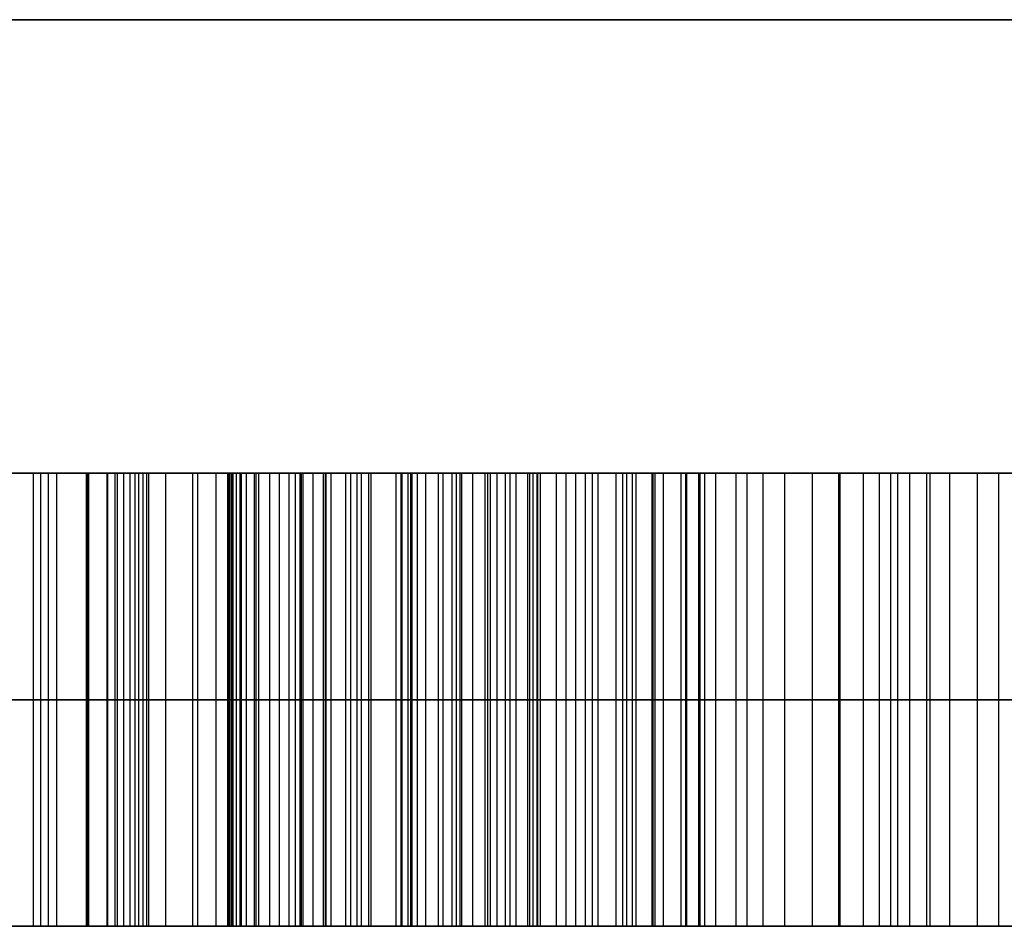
# Model space of a CAD drawing. Header units: millimetres. Extents: x -66 to 114, y 79 to 395.
# Tile 91 of 211: x 42.98 to 44.07, y 126.47 to 127.47. Entities that reach past the tile are written whole.
import ezdxf

# ---------------------------------------------------------------- set-up
doc = ezdxf.new("R2010")
doc.units = ezdxf.units.MM
doc.layers.add('Layer 01', color=7, linetype='Continuous', true_color=0x000000)

# ---------------------------------------------------------------- blocks, each defined once
blk = doc.blocks.new('Block 01')
at = {"layer": 'Layer 01'}
for p, q in [((43.0864, 126.9733, 14.4865), (43.0864, 126.4733, 14.4865)), ((43.0935, 126.9733, 13.7765), (43.0935, 126.4733, 13.7765)), ((43.121, 126.9733, 17.2966), (43.121, 126.4733, 17.2966)), ((43.2289, 126.9733, 20.2784), (43.4506, 126.9733, 20.2784)), ((43.2897, 126.9733, 18.8321), (43.2897, 126.4733, 18.8321)), ((43.3864, 126.9733, 16.2838), (43.6171, 126.9733, 16.2838)), ((43.4007, 126.9733, 16.2458), (43.4007, 126.4733, 16.2458)), ((43.4116, 126.9733, 18.4979), (43.4116, 126.4733, 18.4979)), ((43.4407, 126.9733, 19.0435), (43.4407, 126.4733, 19.0435)), ((43.6464, 126.9733, 18.5404), (43.4534, 126.9733, 18.5404)), ((43.4604, 126.9733, 13.0046), (43.4604, 126.4733, 13.0046)), ((43.4981, 126.9733, 13.1706), (43.4981, 126.4733, 13.1706)), ((43.5017, 126.9733, 16.5907), (43.5017, 126.9733, 15.977)), ((43.5708, 126.9733, 14.777), (43.5708, 126.4733, 14.777)), ((43.6028, 126.9733, 16.3219), (43.6028, 126.4733, 16.3219)), ((43.6589, 126.9733, 18.5531), (43.6589, 126.4733, 18.5531)), ((43.781, 126.9733, 14.2404), (44.0562, 126.9733, 14.2404)), ((43.8825, 126.9733, 15.271), (43.8825, 126.4733, 15.271)), ((44.3957, 126.7233, 19.4466), (42.4857, 126.7233, 18.6404)), ((42.52, 126.7233, 18.5069), (44.0593, 126.7233, 19.1572)), ((44.0593, 126.7233, 19.1572), (42.7639, 126.7233, 17.8387)), ((43.0107, 126.7233, 14.626), (42.8668, 126.7233, 14.5201)), ((42.8788, 126.7233, 17.7618), (44.439, 126.7233, 19.3444)), ((42.9346, 126.7233, 14.4418), (43.2382, 126.7233, 14.5313)), ((43.02, 126.7233, 17.2586), (43.7814, 126.7233, 15.233)), ((43.2221, 126.7233, 17.3346), (43.02, 126.7233, 17.2586)), ((43.0763, 126.7233, 13.8213), (43.1106, 126.7233, 13.7318)), ((45.3256, 126.7233, 15.1592), (43.0763, 126.7233, 13.8213)), ((43.1106, 126.7233, 13.7318), (45.6963, 126.7233, 13.9451)), ((43.9835, 126.7233, 15.3091), (43.2221, 126.7233, 17.3346)), ((43.2382, 126.7233, 14.5313), (45.3256, 126.7233, 15.1592)), ((43.3388, 126.7233, 13.0121), (43.582, 126.7233, 12.9972)), ((43.6446, 126.7233, 13.2246), (43.3515, 126.7233, 13.1165)), ((43.6767, 126.7233, 14.8094), (43.4649, 126.7233, 14.7446)), ((46.3779, 126.7233, 14.1599), (43.4664, 126.7233, 13.8921)), ((43.4664, 126.7233, 13.8921), (45.976, 126.7233, 15.374)), ((45.6963, 126.7233, 13.9451), (43.6446, 126.7233, 13.2246)), ((45.9402, 126.7233, 15.4836), (43.6767, 126.7233, 14.8094)), ((43.7814, 126.7233, 15.233), (43.9835, 126.7233, 15.3091)), ((33.3241, 126.4733, -22.8421), (44.453, 126.4733, -22.8421)), ((40.1977, 126.4733, 22.7421), (44.453, 126.4733, 22.7421)), ((42.5233, 126.4733, 18.4979), (43.4116, 126.4733, 18.4979)), ((43.2897, 126.4733, 18.3738), (43.2897, 126.4733, 18.8321))]:
    blk.add_line(p, q, dxfattribs=at)
at = {"layer": 'Layer 01', "extrusion": (0, 1, 0)}
for centre, radius, start, end in [((0.05, -0.05, 127.4733), 51, 185.73917, 234.26083), ((0.05, -0.05, 127.4733), 51, 125.73917, 174.26083), ((0.05, -0.05, 126.4733), 50, 125.73917, 174.26083)]:
    blk.add_arc(centre, radius, start, end, dxfattribs=at)
at = {"layer": 'Layer 01', "extrusion": (-4.91644e-16, 1, 6.83209e-16)}
blk.add_arc((0.05, -0.05, 126.4733), 50, 185.73917, 234.26083, dxfattribs=at)
at = {"layer": 'Layer 01', "extrusion": (8.37499e-16, 1, 8.41718e-17)}
blk.add_arc((0.05, -0.05, 126.4733), 50, 125.73917, 174.26083, dxfattribs=at)
at = {"layer": 'Layer 01'}
for points in [[(49.6994, 127.4733, -4.05), (44.8765, 127.4733, -4.05), (40.0537, 127.4733, -4.05)], [(40.0537, 127.4733, 3.95), (44.8765, 127.4733, 3.95), (49.6994, 127.4733, 3.95)], [(42.4857, 126.9733, 18.6404), (43.4407, 126.9733, 19.0435), (44.3957, 126.9733, 19.4466)], [(42.52, 126.9733, 18.5069), (43.2897, 126.9733, 18.8321), (44.0593, 126.9733, 19.1572)], [(44.0593, 126.9733, 19.1572), (43.4116, 126.9733, 18.4979), (42.7639, 126.9733, 17.8387)], [(42.8668, 126.9733, 14.5201), (42.9387, 126.9733, 14.573), (43.0107, 126.9733, 14.626)], [(44.439, 126.9733, 19.3444), (43.6589, 126.9733, 18.5531), (42.8788, 126.9733, 17.7618)], [(43.2382, 126.9733, 14.5313), (43.0864, 126.9733, 14.4865), (42.9346, 126.9733, 14.4418)], [(42.9939, 126.9733, 21.0801), (42.9939, 126.7233, 21.0801), (42.9939, 126.4733, 21.0801)], [(43.0021, 126.9733, 21.186), (43.0021, 126.7233, 21.186), (43.0021, 126.4733, 21.186)], [(43.0107, 126.4733, 14.626), (43.0107, 126.7233, 14.626), (43.0107, 126.9733, 14.626)], [(43.02, 126.4733, 17.2586), (43.02, 126.7233, 17.2586), (43.02, 126.9733, 17.2586)], [(43.02, 126.9733, 17.2586), (43.4007, 126.9733, 16.2458), (43.7814, 126.9733, 15.233)], [(43.2221, 126.9733, 17.3346), (43.121, 126.9733, 17.2966), (43.02, 126.9733, 17.2586)], [(43.0525, 126.9733, 14.6588), (43.0525, 126.7233, 14.6588), (43.0525, 126.4733, 14.6588)], [(43.0536, 126.9733, 20.1508), (43.0536, 126.7233, 20.1508), (43.0536, 126.4733, 20.1508)], [(43.0551, 126.9733, 21.1964), (43.0551, 126.7233, 21.1964), (43.0551, 126.4733, 21.1964)], [(43.0752, 126.9733, 19.9949), (43.0752, 126.7233, 19.9949), (43.0752, 126.4733, 19.9949)], [(43.0763, 126.4733, 13.8213), (43.0763, 126.7233, 13.8213), (43.0763, 126.9733, 13.8213)], [(43.1106, 126.9733, 13.7318), (43.0935, 126.9733, 13.7765), (43.0763, 126.9733, 13.8213)], [(43.0763, 126.9733, 13.8213), (44.201, 126.9733, 14.4902), (45.3256, 126.9733, 15.1592)], [(43.0838, 126.9733, 14.6819), (43.0838, 126.7233, 14.6819), (43.0838, 126.4733, 14.6819)], [(43.1006, 126.9733, 21.0965), (43.1006, 126.7233, 21.0965), (43.1006, 126.4733, 21.0965)], [(43.1061, 126.9733, 14.6968), (43.1061, 126.7233, 14.6968), (43.1061, 126.4733, 14.6968)], [(43.1106, 126.4733, 13.7318), (43.1106, 126.7233, 13.7318), (43.1106, 126.9733, 13.7318)], [(45.6963, 126.9733, 13.9451), (44.4035, 126.9733, 13.8384), (43.1106, 126.9733, 13.7318)], [(43.1147, 126.9733, 21.2069), (43.1147, 126.7233, 21.2069), (43.1147, 126.4733, 21.2069)], [(43.1188, 126.9733, 14.7021), (43.1188, 126.7233, 14.7021), (43.1188, 126.4733, 14.7021)], [(43.1397, 126.9733, 14.7028), (43.1397, 126.7233, 14.7028), (43.1397, 126.4733, 14.7028)], [(43.1695, 126.9733, 14.6998), (43.1695, 126.7233, 14.6998), (43.1695, 126.4733, 14.6998)], [(43.1752, 126.9733, 21.2158), (43.1752, 126.7233, 21.2158), (43.1752, 126.4733, 21.2158)], [(43.1953, 126.9733, 20.0762), (43.1953, 126.7233, 20.0762), (43.1953, 126.4733, 20.0762)], [(43.2083, 126.9733, 13.0404), (43.2083, 126.7233, 13.0404), (43.2083, 126.4733, 13.0404)], [(43.2091, 126.9733, 14.6976), (43.2091, 126.7233, 14.6976), (43.2091, 126.4733, 14.6976)], [(43.2098, 126.4733, 13.033), (43.2098, 126.7233, 13.033), (43.2098, 126.9733, 13.033)], [(43.211, 126.9733, 21.0965), (43.211, 126.7233, 21.0965), (43.211, 126.4733, 21.0965)], [(43.2128, 126.9733, 13.0486), (43.2128, 126.7233, 13.0486), (43.2128, 126.4733, 13.0486)], [(43.2143, 126.9733, 13.024), (43.2143, 126.7233, 13.024), (43.2143, 126.4733, 13.024)], [(43.2177, 126.9733, 20.2694), (43.2177, 126.7233, 20.2694), (43.2177, 126.4733, 20.2694)], [(43.2221, 126.4733, 17.3346), (43.2221, 126.7233, 17.3346), (43.2221, 126.9733, 17.3346)], [(43.9835, 126.9733, 15.3091), (43.6028, 126.9733, 16.3219), (43.2221, 126.9733, 17.3346)], [(43.2225, 126.9733, 13.0158), (43.2225, 126.7233, 13.0158), (43.2225, 126.4733, 13.0158)], [(43.2232, 126.9733, 13.0583), (43.2232, 126.7233, 13.0583), (43.2232, 126.4733, 13.0583)], [(43.2289, 126.9733, 21.221), (43.2289, 126.7233, 21.221), (43.2289, 126.4733, 21.221)], [(43.2382, 126.4733, 14.5313), (43.2382, 126.7233, 14.5313), (43.2382, 126.9733, 14.5313)], [(45.3256, 126.9733, 15.1592), (44.2819, 126.9733, 14.8452), (43.2382, 126.9733, 14.5313)], [(43.2396, 126.9733, 13.0695), (43.2396, 126.7233, 13.0695), (43.2396, 126.4733, 13.0695)], [(43.2426, 126.9733, 13.0106), (43.2426, 126.7233, 13.0106), (43.2426, 126.4733, 13.0106)], [(43.2546, 126.9733, 14.6991), (43.2546, 126.7233, 14.6991), (43.2546, 126.4733, 14.6991)], [(43.2654, 126.9733, 21.0898), (43.2654, 126.7233, 21.0898), (43.2654, 126.4733, 21.0898)], [(43.2758, 126.9733, 21.2225), (43.2758, 126.7233, 21.2225), (43.2758, 126.4733, 21.2225)], [(43.2829, 126.9733, 13.0091), (43.2829, 126.7233, 13.0091), (43.2829, 126.4733, 13.0091)], [(43.2881, 126.9733, 13.0934), (43.2881, 126.7233, 13.0934), (43.2881, 126.4733, 13.0934)], [(43.2915, 126.9733, 20.3313), (43.2915, 126.7233, 20.3313), (43.2915, 126.4733, 20.3313)], [(43.3023, 126.9733, 14.7035), (43.3023, 126.7233, 14.7035), (43.3023, 126.4733, 14.7035)], [(43.3139, 126.9733, 20.1628), (43.3139, 126.7233, 20.1628), (43.3139, 126.4733, 20.1628)], [(43.3161, 126.9733, 21.0771), (43.3161, 126.7233, 21.0771), (43.3161, 126.4733, 21.0771)], [(43.3169, 126.9733, 21.221), (43.3169, 126.7233, 21.221), (43.3169, 126.4733, 21.221)], [(43.3224, 126.9733, 13.0106), (43.3224, 126.7233, 13.0106), (43.3224, 126.4733, 13.0106)], [(43.3388, 126.4733, 13.0121), (43.3388, 126.7233, 13.0121), (43.3388, 126.9733, 13.0121)], [(43.582, 126.9733, 12.9972), (43.4604, 126.9733, 13.0046), (43.3388, 126.9733, 13.0121)], [(43.3441, 126.9733, 14.7095), (43.3441, 126.7233, 14.7095), (43.3441, 126.4733, 14.7095)], [(43.3515, 126.4733, 13.1165), (43.3515, 126.7233, 13.1165), (43.3515, 126.9733, 13.1165)], [(43.3515, 126.9733, 13.1165), (43.4981, 126.9733, 13.1706), (43.6446, 126.9733, 13.2246)], [(43.3556, 126.9733, 20.3925), (43.3556, 126.7233, 20.3925), (43.3556, 126.4733, 20.3925)], [(43.3638, 126.9733, 21.0592), (43.3638, 126.7233, 21.0592), (43.3638, 126.4733, 21.0592)], [(43.3664, 126.9733, 14.7147), (43.3664, 126.7233, 14.7147), (43.3664, 126.4733, 14.7147)], [(43.394, 126.9733, 14.7222), (43.394, 126.7233, 14.7222), (43.394, 126.4733, 14.7222)], [(43.3996, 126.9733, 21.2069), (43.3996, 126.7233, 21.2069), (43.3996, 126.4733, 21.2069)], [(43.4071, 126.9733, 21.0353), (43.4071, 126.7233, 21.0353), (43.4071, 126.4733, 21.0353)], [(43.4101, 126.9733, 20.4536), (43.4101, 126.7233, 20.4536), (43.4101, 126.4733, 20.4536)], [(43.4175, 126.9733, 20.2478), (43.4175, 126.7233, 20.2478), (43.4175, 126.4733, 20.2478)], [(43.4268, 126.9733, 14.7326), (43.4268, 126.7233, 14.7326), (43.4268, 126.4733, 14.7326)], [(43.4459, 126.9733, 21.0062), (43.4459, 126.7233, 21.0062), (43.4459, 126.4733, 21.0062)], [(43.4556, 126.9733, 20.5148), (43.4556, 126.7233, 20.5148), (43.4556, 126.4733, 20.5148)], [(43.4649, 126.4733, 14.7446), (43.4649, 126.7233, 14.7446), (43.4649, 126.9733, 14.7446)], [(43.4649, 126.9733, 14.7446), (43.5708, 126.9733, 14.777), (43.6767, 126.9733, 14.8094)], [(43.4664, 126.9733, 13.8921), (44.9222, 126.9733, 14.026), (46.3779, 126.9733, 14.1599)], [(43.4664, 126.9733, 13.8921), (43.4664, 126.7233, 13.8921), (43.4664, 126.4733, 13.8921)], [(45.976, 126.9733, 15.374), (44.7212, 126.9733, 14.6331), (43.4664, 126.9733, 13.8921)], [(43.4787, 126.9733, 20.9727), (43.4787, 126.7233, 20.9727), (43.4787, 126.4733, 20.9727)], [(43.4921, 126.9733, 20.5729), (43.4921, 126.7233, 20.5729), (43.4921, 126.4733, 20.5729)], [(43.4951, 126.9733, 21.1748), (43.4951, 126.7233, 21.1748), (43.4951, 126.4733, 21.1748)], [(43.5055, 126.9733, 20.9332), (43.5055, 126.7233, 20.9332), (43.5055, 126.4733, 20.9332)], [(43.5145, 126.9733, 20.344), (43.5145, 126.7233, 20.344), (43.5145, 126.4733, 20.344)], [(43.5197, 126.9733, 20.6259), (43.5197, 126.7233, 20.6259), (43.5197, 126.4733, 20.6259)], [(43.5264, 126.9733, 20.8884), (43.5264, 126.7233, 20.8884), (43.5264, 126.4733, 20.8884)], [(43.5391, 126.9733, 20.6736), (43.5391, 126.7233, 20.6736), (43.5391, 126.4733, 20.6736)], [(43.5413, 126.9733, 20.8422), (43.5413, 126.7233, 20.8422), (43.5413, 126.4733, 20.8422)], [(43.5451, 126.9733, 21.1479), (43.5451, 126.7233, 21.1479), (43.5451, 126.4733, 21.1479)], [(43.5495, 126.9733, 20.7154), (43.5495, 126.7233, 20.7154), (43.5495, 126.4733, 20.7154)], [(43.5503, 126.9733, 20.7982), (43.5503, 126.7233, 20.7982), (43.5503, 126.4733, 20.7982)], [(43.5533, 126.9733, 20.7557), (43.5533, 126.7233, 20.7557), (43.5533, 126.4733, 20.7557)], [(43.582, 126.4733, 12.9972), (43.582, 126.7233, 12.9972), (43.582, 126.9733, 12.9972)], [(43.5921, 126.9733, 21.1084), (43.5921, 126.7233, 21.1084), (43.5921, 126.4733, 21.1084)], [(43.6107, 126.9733, 20.4633), (43.6107, 126.7233, 20.4633), (43.6107, 126.4733, 20.4633)], [(43.617, 126.9733, 13.0024), (43.617, 126.7233, 13.0024), (43.617, 126.4733, 13.0024)], [(43.6368, 126.9733, 21.0547), (43.6368, 126.7233, 21.0547), (43.6368, 126.4733, 21.0547)], [(43.6446, 126.4733, 13.2246), (43.6446, 126.7233, 13.2246), (43.6446, 126.9733, 13.2246)], [(43.6446, 126.9733, 13.2246), (44.6704, 126.9733, 13.5849), (45.6963, 126.9733, 13.9451)], [(43.6483, 126.9733, 13.0136), (43.6483, 126.7233, 13.0136), (43.6483, 126.4733, 13.0136)], [(43.6547, 126.9733, 20.5289), (43.6547, 126.7233, 20.5289), (43.6547, 126.4733, 20.5289)], [(43.6767, 126.4733, 14.8094), (43.6767, 126.7233, 14.8094), (43.6767, 126.9733, 14.8094)], [(43.6767, 126.9733, 14.8094), (44.8084, 126.9733, 15.1465), (45.9402, 126.9733, 15.4836)], [(43.6778, 126.4733, 20.9883), (43.6778, 126.7233, 20.9883), (43.6778, 126.9733, 20.9883)], [(43.6797, 126.9733, 13.0322), (43.6797, 126.7233, 13.0322), (43.6797, 126.4733, 13.0322)], [(43.689, 126.9733, 20.5938), (43.689, 126.7233, 20.5938), (43.689, 126.4733, 20.5938)], [(43.7084, 126.9733, 20.9175), (43.7084, 126.7233, 20.9175), (43.7084, 126.4733, 20.9175)], [(43.7136, 126.9733, 20.6572), (43.7136, 126.7233, 20.6572), (43.7136, 126.4733, 20.6572)], [(43.7147, 126.9733, 13.0591), (43.7147, 126.7233, 13.0591), (43.7147, 126.4733, 13.0591)], [(43.7278, 126.9733, 20.8496), (43.7278, 126.7233, 20.8496), (43.7278, 126.4733, 20.8496)], [(43.7293, 126.9733, 20.7199), (43.7293, 126.7233, 20.7199), (43.7293, 126.4733, 20.7199)], [(43.7345, 126.9733, 20.7833), (43.7345, 126.7233, 20.7833), (43.7345, 126.4733, 20.7833)], [(43.7468, 126.9733, 13.0859), (43.7468, 126.7233, 13.0859), (43.7468, 126.4733, 13.0859)], [(43.7692, 126.9733, 13.1038), (43.7692, 126.7233, 13.1038), (43.7692, 126.4733, 13.1038)], [(43.7811, 126.9733, 13.1113), (43.7811, 126.7233, 13.1113), (43.7811, 126.4733, 13.1113)], [(43.7814, 126.9733, 15.233), (43.7814, 126.7233, 15.233), (43.7814, 126.4733, 15.233)], [(43.7814, 126.9733, 15.233), (43.8825, 126.9733, 15.271), (43.9835, 126.9733, 15.3091)], [(43.799, 126.9733, 13.121), (43.799, 126.7233, 13.121), (43.799, 126.4733, 13.121)], [(43.8229, 126.9733, 13.1322), (43.8229, 126.7233, 13.1322), (43.8229, 126.4733, 13.1322)], [(43.8534, 126.9733, 13.1448), (43.8534, 126.7233, 13.1448), (43.8534, 126.4733, 13.1448)], [(43.884, 126.9733, 13.1575), (43.884, 126.7233, 13.1575), (43.884, 126.4733, 13.1575)], [(43.9094, 126.9733, 13.168), (43.9094, 126.7233, 13.168), (43.9094, 126.4733, 13.168)], [(43.9273, 126.9733, 13.1762), (43.9273, 126.7233, 13.1762), (43.9273, 126.4733, 13.1762)], [(43.9399, 126.9733, 13.1814), (43.9399, 126.7233, 13.1814), (43.9399, 126.4733, 13.1814)], [(43.9474, 126.9733, 13.1844), (43.9474, 126.7233, 13.1844), (43.9474, 126.4733, 13.1844)], [(43.9608, 126.9733, 13.1896), (43.9608, 126.7233, 13.1896), (43.9608, 126.4733, 13.1896)], [(43.9795, 126.9733, 13.197), (43.9795, 126.7233, 13.197), (43.9795, 126.4733, 13.197)], [(43.9835, 126.4733, 15.3091), (43.9835, 126.7233, 15.3091), (43.9835, 126.9733, 15.3091)], [(44.0048, 126.9733, 13.2067), (44.0048, 126.7233, 13.2067), (44.0048, 126.4733, 13.2067)], [(44.0354, 126.9733, 13.2179), (44.0354, 126.7233, 13.2179), (44.0354, 126.4733, 13.2179)], [(44.0593, 126.4733, 19.1572), (44.0593, 126.7233, 19.1572), (44.0593, 126.9733, 19.1572)], [(40.0537, 126.4733, -5.05), (44.8765, 126.4733, -5.05), (49.6994, 126.4733, -5.05)], [(49.6994, 126.4733, 4.95), (44.8765, 126.4733, 4.95), (40.0537, 126.4733, 4.95)], [(42.4857, 126.4733, 18.6404), (43.4407, 126.4733, 19.0435), (44.3957, 126.4733, 19.4466)], [(42.52, 126.4733, 18.5069), (43.2897, 126.4733, 18.8321), (44.0593, 126.4733, 19.1572)], [(44.0593, 126.4733, 19.1572), (43.4116, 126.4733, 18.4979), (42.7639, 126.4733, 17.8387)], [(42.8668, 126.4733, 14.5201), (42.9387, 126.4733, 14.573), (43.0107, 126.4733, 14.626)], [(44.439, 126.4733, 19.3444), (43.6589, 126.4733, 18.5531), (42.8788, 126.4733, 17.7618)], [(43.2382, 126.4733, 14.5313), (43.0864, 126.4733, 14.4865), (42.9346, 126.4733, 14.4418)], [(43.7814, 126.4733, 15.233), (43.4007, 126.4733, 16.2458), (43.02, 126.4733, 17.2586)], [(43.02, 126.4733, 17.2586), (43.121, 126.4733, 17.2966), (43.2221, 126.4733, 17.3346)], [(43.1106, 126.4733, 13.7318), (43.0935, 126.4733, 13.7765), (43.0763, 126.4733, 13.8213)], [(43.0763, 126.4733, 13.8213), (44.201, 126.4733, 14.4902), (45.3256, 126.4733, 15.1592)], [(45.6963, 126.4733, 13.9451), (44.4035, 126.4733, 13.8384), (43.1106, 126.4733, 13.7318)], [(43.2221, 126.4733, 17.3346), (43.6028, 126.4733, 16.3219), (43.9835, 126.4733, 15.3091)], [(45.3256, 126.4733, 15.1592), (44.2819, 126.4733, 14.8452), (43.2382, 126.4733, 14.5313)], [(43.582, 126.4733, 12.9972), (43.4604, 126.4733, 13.0046), (43.3388, 126.4733, 13.0121)], [(43.3515, 126.4733, 13.1165), (43.4981, 126.4733, 13.1706), (43.6446, 126.4733, 13.2246)], [(43.4649, 126.4733, 14.7446), (43.5708, 126.4733, 14.777), (43.6767, 126.4733, 14.8094)], [(43.4664, 126.4733, 13.8921), (44.9222, 126.4733, 14.026), (46.3779, 126.4733, 14.1599)], [(45.976, 126.4733, 15.374), (44.7212, 126.4733, 14.6331), (43.4664, 126.4733, 13.8921)], [(43.6446, 126.4733, 13.2246), (44.6704, 126.4733, 13.5849), (45.6963, 126.4733, 13.9451)], [(43.6767, 126.4733, 14.8094), (44.8084, 126.4733, 15.1465), (45.9402, 126.4733, 15.4836)], [(43.9835, 126.4733, 15.3091), (43.8825, 126.4733, 15.271), (43.7814, 126.4733, 15.233)]]:
    blk.add_open_spline(points, degree=2, dxfattribs=at)
for points, knots in [([(42.5748, 126.9733, 19.8823), (42.5947, 126.9733, 19.8919), (42.6381, 126.9733, 19.9129), (42.7076, 126.9733, 19.9487), (42.7863, 126.9733, 19.9926), (42.9051, 126.9733, 20.0566), (43.0521, 126.9733, 20.147), (43.191, 126.9733, 20.2461), (43.2902, 126.9733, 20.3289), (43.3549, 126.9733, 20.39), (43.4098, 126.9733, 20.4514), (43.4549, 126.9733, 20.5122), (43.4914, 126.9733, 20.5699), (43.5192, 126.9733, 20.6231), (43.5394, 126.9733, 20.6705), (43.5504, 126.9733, 20.7143), (43.5545, 126.9733, 20.7564), (43.5511, 126.9733, 20.7991), (43.5418, 126.9733, 20.8436), (43.5272, 126.9733, 20.889), (43.507, 126.9733, 20.9333), (43.48, 126.9733, 20.9734), (43.4463, 126.9733, 21.0075), (43.4074, 126.9733, 21.0364), (43.3639, 126.9733, 21.0606), (43.3159, 126.9733, 21.078), (43.2648, 126.9733, 21.0912), (43.1926, 126.9733, 21.0992), (43.1011, 126.9733, 21.0996), (42.9953, 126.9733, 21.0821), (42.8972, 126.9733, 21.056), (42.8074, 126.9733, 21.0247), (42.7215, 126.9733, 20.9942), (42.6641, 126.9733, 20.9769), (42.6352, 126.9733, 20.9682)], [-1, -1, -1, -1, -0.973328, -0.941964, -0.905753, -0.864711, -0.779287, -0.69794, -0.659224, -0.623614, -0.590712, -0.560084, -0.532479, -0.508486, -0.487784, -0.470485, -0.454233, -0.437109, -0.419065, -0.399542, -0.379699, -0.360499, -0.341638, -0.322158, -0.302306, -0.281822, -0.260817, -0.238774, -0.194421, -0.151062, -0.109847, -0.072223, -0.036399, 0, 0, 0, 0]), ([(43.6778, 126.9733, 20.9883), (43.6886, 126.9733, 20.965), (43.7093, 126.9733, 20.9202), (43.7296, 126.9733, 20.8513), (43.7365, 126.9733, 20.7843), (43.731, 126.9733, 20.7192), (43.7145, 126.9733, 20.6557), (43.6895, 126.9733, 20.5916), (43.655, 126.9733, 20.5266), (43.5972, 126.9733, 20.4425), (43.5203, 126.9733, 20.3462), (43.4197, 126.9733, 20.2466), (43.3112, 126.9733, 20.1592), (43.1963, 126.9733, 20.0759), (43.0791, 126.9733, 19.9971), (42.9826, 126.9733, 19.9344), (42.9017, 126.9733, 19.8874), (42.8304, 126.9733, 19.8487), (42.7472, 126.9733, 19.8048), (42.6872, 126.9733, 19.7746), (42.6553, 126.9733, 19.7585)], [-1, -1, -1, -1, -0.95618, -0.916099, -0.878214, -0.842094, -0.805425, -0.766809, -0.725131, -0.680261, -0.593219, -0.515657, -0.439524, -0.35617, -0.273829, -0.198991, -0.160276, -0.11441, -0.060798, 0, 0, 0, 0]), ([(42.7501, 126.9733, 21.101), (42.7797, 126.9733, 21.1145), (42.8341, 126.9733, 21.1393), (42.9038, 126.9733, 21.1626), (42.9584, 126.9733, 21.1772), (43.0046, 126.9733, 21.1865), (43.0572, 126.9733, 21.1971), (43.1149, 126.9733, 21.2071), (43.1727, 126.9733, 21.216), (43.2265, 126.9733, 21.2215), (43.2738, 126.9733, 21.223), (43.3312, 126.9733, 21.2213), (43.4056, 126.9733, 21.2074), (43.4824, 126.9733, 21.1825), (43.5477, 126.9733, 21.1491), (43.5954, 126.9733, 21.1076), (43.6401, 126.9733, 21.0537), (43.6648, 126.9733, 21.0109), (43.6778, 126.9733, 20.9883)], [-1, -1, -1, -1, -0.905773, -0.826713, -0.787218, -0.742281, -0.690142, -0.631627, -0.572631, -0.520512, -0.475098, -0.435445, -0.354308, -0.257021, -0.202222, -0.142905, -0.075379, 0, 0, 0, 0]), ([(43.0107, 126.9733, 14.626), (43.0245, 126.9733, 14.637), (43.0485, 126.9733, 14.6562), (43.0806, 126.9733, 14.6795), (43.1019, 126.9733, 14.6952), (43.1209, 126.9733, 14.7039), (43.1429, 126.9733, 14.7029), (43.1726, 126.9733, 14.6992), (43.2111, 126.9733, 14.6968), (43.2554, 126.9733, 14.6987), (43.3004, 126.9733, 14.7032), (43.3379, 126.9733, 14.7077), (43.3683, 126.9733, 14.7151), (43.396, 126.9733, 14.7224), (43.4285, 126.9733, 14.7333), (43.4522, 126.9733, 14.7406), (43.4649, 126.9733, 14.7446)], [-1, -1, -1, -1, -0.8904, -0.810066, -0.754579, -0.726286, -0.683169, -0.621304, -0.53961, -0.445685, -0.346762, -0.259707, -0.212299, -0.153315, -0.082257, 0, 0, 0, 0]), ([(43.2098, 126.9733, 13.033), (43.2089, 126.9733, 13.0355), (43.207, 126.9733, 13.0411), (43.2138, 126.9733, 13.0504), (43.2244, 126.9733, 13.0597), (43.2491, 126.9733, 13.0761), (43.2919, 126.9733, 13.0961), (43.3302, 126.9733, 13.1092), (43.3515, 126.9733, 13.1165)], [-1, -1, -1, -1, -0.9559264, -0.9017747, -0.8192074, -0.7041313, -0.3910189, 0, 0, 0, 0]), ([(43.3388, 126.9733, 13.0121), (43.3334, 126.9733, 13.0116), (43.3148, 126.9733, 13.0097), (43.2825, 126.9733, 13.0088), (43.2495, 126.9733, 13.0095), (43.2243, 126.9733, 13.0127), (43.214, 126.9733, 13.0233), (43.2111, 126.9733, 13.0299), (43.2098, 126.9733, 13.033)], [-1, -1, -1, -1, -0.881252, -0.596151, -0.305677, -0.155742, -0.072119, 0, 0, 0, 0]), ([(44.1614, 126.9733, 13.2634), (44.1455, 126.9733, 13.2578), (44.1154, 126.9733, 13.247), (44.0736, 126.9733, 13.2312), (44.0371, 126.9733, 13.2186), (44.0065, 126.9733, 13.2074), (43.9816, 126.9733, 13.198), (43.9626, 126.9733, 13.1902), (43.9494, 126.9733, 13.1852), (43.9382, 126.9733, 13.1807), (43.9254, 126.9733, 13.1756), (43.9072, 126.9733, 13.1666), (43.8822, 126.9733, 13.157), (43.8535, 126.9733, 13.1447), (43.8248, 126.9733, 13.1333), (43.8007, 126.9733, 13.1221), (43.7828, 126.9733, 13.1125), (43.7649, 126.9733, 13.1015), (43.7435, 126.9733, 13.083), (43.7143, 126.9733, 13.0584), (43.6822, 126.9733, 13.0331), (43.6499, 126.9733, 13.013), (43.6166, 126.9733, 13.0009), (43.5937, 126.9733, 12.9984), (43.582, 126.9733, 12.9972)], [-1, -1, -1, -1, -0.921221, -0.850854, -0.791867, -0.741294, -0.699128, -0.667938, -0.645565, -0.633089, -0.611792, -0.58121, -0.538616, -0.487201, -0.435787, -0.394848, -0.36323, -0.341373, -0.296869, -0.231906, -0.163326, -0.106707, -0.055045, 0, 0, 0, 0]), ([(42.6352, 126.7233, 20.9682), (42.6641, 126.7233, 20.9769), (42.7215, 126.7233, 20.9942), (42.8074, 126.7233, 21.0247), (42.8972, 126.7233, 21.056), (42.9953, 126.7233, 21.0821), (43.1011, 126.7233, 21.0996), (43.1926, 126.7233, 21.0992), (43.2648, 126.7233, 21.0912), (43.3159, 126.7233, 21.078), (43.3639, 126.7233, 21.0606), (43.4074, 126.7233, 21.0364), (43.4463, 126.7233, 21.0075), (43.48, 126.7233, 20.9734), (43.507, 126.7233, 20.9333), (43.5272, 126.7233, 20.889), (43.5418, 126.7233, 20.8436), (43.5511, 126.7233, 20.7991), (43.5545, 126.7233, 20.7564), (43.5504, 126.7233, 20.7143), (43.5394, 126.7233, 20.6705), (43.5192, 126.7233, 20.6231), (43.4914, 126.7233, 20.5699), (43.4549, 126.7233, 20.5122), (43.4098, 126.7233, 20.4514), (43.3549, 126.7233, 20.39), (43.2902, 126.7233, 20.3289), (43.191, 126.7233, 20.2461), (43.0521, 126.7233, 20.147), (42.9051, 126.7233, 20.0566), (42.7863, 126.7233, 19.9926), (42.7076, 126.7233, 19.9487), (42.6381, 126.7233, 19.9129), (42.5947, 126.7233, 19.8919), (42.5748, 126.7233, 19.8823)], [0, 0, 0, 0, 0.036399, 0.072223, 0.109847, 0.151062, 0.194421, 0.238774, 0.260817, 0.281822, 0.302306, 0.322158, 0.341638, 0.360499, 0.379699, 0.399542, 0.419065, 0.437109, 0.454233, 0.470485, 0.487784, 0.508486, 0.532479, 0.560084, 0.590712, 0.623614, 0.659224, 0.69794, 0.779287, 0.864711, 0.905753, 0.941964, 0.973328, 1, 1, 1, 1]), ([(42.6553, 126.7233, 19.7585), (42.6872, 126.7233, 19.7746), (42.7472, 126.7233, 19.8048), (42.8304, 126.7233, 19.8487), (42.9017, 126.7233, 19.8874), (42.9826, 126.7233, 19.9344), (43.0791, 126.7233, 19.9971), (43.1963, 126.7233, 20.0759), (43.3112, 126.7233, 20.1592), (43.4197, 126.7233, 20.2466), (43.5203, 126.7233, 20.3462), (43.5972, 126.7233, 20.4425), (43.655, 126.7233, 20.5266), (43.6895, 126.7233, 20.5916), (43.7145, 126.7233, 20.6557), (43.731, 126.7233, 20.7192), (43.7365, 126.7233, 20.7843), (43.7296, 126.7233, 20.8513), (43.7093, 126.7233, 20.9202), (43.6886, 126.7233, 20.965), (43.6778, 126.7233, 20.9883)], [0, 0, 0, 0, 0.060798, 0.11441, 0.160276, 0.198991, 0.273829, 0.35617, 0.439524, 0.515657, 0.593219, 0.680261, 0.725131, 0.766809, 0.805425, 0.842094, 0.878214, 0.916099, 0.95618, 1, 1, 1, 1]), ([(43.6778, 126.7233, 20.9883), (43.6648, 126.7233, 21.0109), (43.6401, 126.7233, 21.0537), (43.5954, 126.7233, 21.1076), (43.5477, 126.7233, 21.1491), (43.4824, 126.7233, 21.1825), (43.4056, 126.7233, 21.2074), (43.3312, 126.7233, 21.2213), (43.2738, 126.7233, 21.223), (43.2265, 126.7233, 21.2215), (43.1727, 126.7233, 21.216), (43.1149, 126.7233, 21.2071), (43.0572, 126.7233, 21.1971), (43.0046, 126.7233, 21.1865), (42.9584, 126.7233, 21.1772), (42.9038, 126.7233, 21.1626), (42.8341, 126.7233, 21.1393), (42.7797, 126.7233, 21.1145), (42.7501, 126.7233, 21.101)], [0, 0, 0, 0, 0.075379, 0.142905, 0.202222, 0.257021, 0.354308, 0.435445, 0.475098, 0.520512, 0.572631, 0.631627, 0.690142, 0.742281, 0.787218, 0.826713, 0.905773, 1, 1, 1, 1]), ([(43.4649, 126.7233, 14.7446), (43.4522, 126.7233, 14.7406), (43.4285, 126.7233, 14.7333), (43.396, 126.7233, 14.7224), (43.3683, 126.7233, 14.7151), (43.3379, 126.7233, 14.7077), (43.3004, 126.7233, 14.7032), (43.2554, 126.7233, 14.6987), (43.2111, 126.7233, 14.6968), (43.1726, 126.7233, 14.6992), (43.1429, 126.7233, 14.7029), (43.1209, 126.7233, 14.7039), (43.1019, 126.7233, 14.6952), (43.0806, 126.7233, 14.6795), (43.0485, 126.7233, 14.6562), (43.0245, 126.7233, 14.637), (43.0107, 126.7233, 14.626)], [0, 0, 0, 0, 0.082257, 0.153315, 0.212299, 0.259707, 0.346762, 0.445685, 0.53961, 0.621304, 0.683169, 0.726286, 0.754579, 0.810066, 0.8904, 1, 1, 1, 1]), ([(43.3515, 126.7233, 13.1165), (43.3302, 126.7233, 13.1092), (43.2919, 126.7233, 13.0961), (43.2491, 126.7233, 13.0761), (43.2244, 126.7233, 13.0597), (43.2138, 126.7233, 13.0504), (43.207, 126.7233, 13.0411), (43.2089, 126.7233, 13.0355), (43.2098, 126.7233, 13.033)], [0, 0, 0, 0, 0.3910189, 0.7041313, 0.8192074, 0.9017747, 0.9559264, 1, 1, 1, 1]), ([(43.2098, 126.7233, 13.033), (43.2111, 126.7233, 13.0299), (43.214, 126.7233, 13.0233), (43.2243, 126.7233, 13.0127), (43.2495, 126.7233, 13.0095), (43.2825, 126.7233, 13.0088), (43.3148, 126.7233, 13.0097), (43.3334, 126.7233, 13.0116), (43.3388, 126.7233, 13.0121)], [0, 0, 0, 0, 0.072119, 0.155742, 0.305677, 0.596151, 0.881252, 1, 1, 1, 1]), ([(43.582, 126.7233, 12.9972), (43.5937, 126.7233, 12.9984), (43.6166, 126.7233, 13.0009), (43.6499, 126.7233, 13.013), (43.6822, 126.7233, 13.0331), (43.7143, 126.7233, 13.0584), (43.7435, 126.7233, 13.083), (43.7649, 126.7233, 13.1015), (43.7828, 126.7233, 13.1125), (43.8007, 126.7233, 13.1221), (43.8248, 126.7233, 13.1333), (43.8535, 126.7233, 13.1447), (43.8822, 126.7233, 13.157), (43.9072, 126.7233, 13.1666), (43.9254, 126.7233, 13.1756), (43.9382, 126.7233, 13.1807), (43.9494, 126.7233, 13.1852), (43.9626, 126.7233, 13.1902), (43.9816, 126.7233, 13.198), (44.0065, 126.7233, 13.2074), (44.0371, 126.7233, 13.2186), (44.0736, 126.7233, 13.2312), (44.1154, 126.7233, 13.247), (44.1455, 126.7233, 13.2578), (44.1614, 126.7233, 13.2634)], [0, 0, 0, 0, 0.055045, 0.106707, 0.163326, 0.231906, 0.296869, 0.341373, 0.36323, 0.394848, 0.435787, 0.487201, 0.538616, 0.58121, 0.611792, 0.633089, 0.645565, 0.667938, 0.699128, 0.741294, 0.791867, 0.850854, 0.921221, 1, 1, 1, 1]), ([(42.5748, 126.4733, 19.8823), (42.5947, 126.4733, 19.8919), (42.6381, 126.4733, 19.9129), (42.7076, 126.4733, 19.9487), (42.7863, 126.4733, 19.9926), (42.9051, 126.4733, 20.0566), (43.0521, 126.4733, 20.147), (43.191, 126.4733, 20.2461), (43.2902, 126.4733, 20.3289), (43.3549, 126.4733, 20.39), (43.4098, 126.4733, 20.4514), (43.4549, 126.4733, 20.5122), (43.4914, 126.4733, 20.5699), (43.5192, 126.4733, 20.6231), (43.5394, 126.4733, 20.6705), (43.5504, 126.4733, 20.7143), (43.5545, 126.4733, 20.7564), (43.5511, 126.4733, 20.7991), (43.5418, 126.4733, 20.8436), (43.5272, 126.4733, 20.889), (43.507, 126.4733, 20.9333), (43.48, 126.4733, 20.9734), (43.4463, 126.4733, 21.0075), (43.4074, 126.4733, 21.0364), (43.3639, 126.4733, 21.0606), (43.3159, 126.4733, 21.078), (43.2648, 126.4733, 21.0912), (43.1926, 126.4733, 21.0992), (43.1011, 126.4733, 21.0996), (42.9953, 126.4733, 21.0821), (42.8972, 126.4733, 21.056), (42.8074, 126.4733, 21.0247), (42.7215, 126.4733, 20.9942), (42.6641, 126.4733, 20.9769), (42.6352, 126.4733, 20.9682)], [-1, -1, -1, -1, -0.973328, -0.941964, -0.905753, -0.864711, -0.779287, -0.69794, -0.659224, -0.623614, -0.590712, -0.560084, -0.532479, -0.508486, -0.487784, -0.470485, -0.454233, -0.437109, -0.419065, -0.399542, -0.379699, -0.360499, -0.341638, -0.322158, -0.302306, -0.281822, -0.260817, -0.238774, -0.194421, -0.151062, -0.109847, -0.072223, -0.036399, 0, 0, 0, 0]), ([(43.6778, 126.4733, 20.9883), (43.6886, 126.4733, 20.965), (43.7093, 126.4733, 20.9202), (43.7296, 126.4733, 20.8513), (43.7365, 126.4733, 20.7843), (43.731, 126.4733, 20.7192), (43.7145, 126.4733, 20.6557), (43.6895, 126.4733, 20.5916), (43.655, 126.4733, 20.5266), (43.5972, 126.4733, 20.4425), (43.5203, 126.4733, 20.3462), (43.4197, 126.4733, 20.2466), (43.3112, 126.4733, 20.1592), (43.1963, 126.4733, 20.0759), (43.0791, 126.4733, 19.9971), (42.9826, 126.4733, 19.9344), (42.9017, 126.4733, 19.8874), (42.8304, 126.4733, 19.8487), (42.7472, 126.4733, 19.8048), (42.6872, 126.4733, 19.7746), (42.6553, 126.4733, 19.7585)], [-1, -1, -1, -1, -0.95618, -0.916099, -0.878214, -0.842094, -0.805425, -0.766809, -0.725131, -0.680261, -0.593219, -0.515657, -0.439524, -0.35617, -0.273829, -0.198991, -0.160276, -0.11441, -0.060798, 0, 0, 0, 0]), ([(42.7501, 126.4733, 21.101), (42.7797, 126.4733, 21.1145), (42.8341, 126.4733, 21.1393), (42.9038, 126.4733, 21.1626), (42.9584, 126.4733, 21.1772), (43.0046, 126.4733, 21.1865), (43.0572, 126.4733, 21.1971), (43.1149, 126.4733, 21.2071), (43.1727, 126.4733, 21.216), (43.2265, 126.4733, 21.2215), (43.2738, 126.4733, 21.223), (43.3312, 126.4733, 21.2213), (43.4056, 126.4733, 21.2074), (43.4824, 126.4733, 21.1825), (43.5477, 126.4733, 21.1491), (43.5954, 126.4733, 21.1076), (43.6401, 126.4733, 21.0537), (43.6648, 126.4733, 21.0109), (43.6778, 126.4733, 20.9883)], [-1, -1, -1, -1, -0.905773, -0.826713, -0.787218, -0.742281, -0.690142, -0.631627, -0.572631, -0.520512, -0.475098, -0.435445, -0.354308, -0.257021, -0.202222, -0.142905, -0.075379, 0, 0, 0, 0]), ([(43.0107, 126.4733, 14.626), (43.0245, 126.4733, 14.637), (43.0485, 126.4733, 14.6562), (43.0806, 126.4733, 14.6795), (43.1019, 126.4733, 14.6952), (43.1209, 126.4733, 14.7039), (43.1429, 126.4733, 14.7029), (43.1726, 126.4733, 14.6992), (43.2111, 126.4733, 14.6968), (43.2554, 126.4733, 14.6987), (43.3004, 126.4733, 14.7032), (43.3379, 126.4733, 14.7077), (43.3683, 126.4733, 14.7151), (43.396, 126.4733, 14.7224), (43.4285, 126.4733, 14.7333), (43.4522, 126.4733, 14.7406), (43.4649, 126.4733, 14.7446)], [-1, -1, -1, -1, -0.8904, -0.810066, -0.754579, -0.726286, -0.683169, -0.621304, -0.53961, -0.445685, -0.346762, -0.259707, -0.212299, -0.153315, -0.082257, 0, 0, 0, 0]), ([(43.2098, 126.4733, 13.033), (43.2089, 126.4733, 13.0355), (43.207, 126.4733, 13.0411), (43.2138, 126.4733, 13.0504), (43.2244, 126.4733, 13.0597), (43.2491, 126.4733, 13.0761), (43.2919, 126.4733, 13.0961), (43.3302, 126.4733, 13.1092), (43.3515, 126.4733, 13.1165)], [-1, -1, -1, -1, -0.9559264, -0.9017747, -0.8192074, -0.7041313, -0.3910189, 0, 0, 0, 0]), ([(43.3388, 126.4733, 13.0121), (43.3334, 126.4733, 13.0116), (43.3148, 126.4733, 13.0097), (43.2825, 126.4733, 13.0088), (43.2495, 126.4733, 13.0095), (43.2243, 126.4733, 13.0127), (43.214, 126.4733, 13.0233), (43.2111, 126.4733, 13.0299), (43.2098, 126.4733, 13.033)], [-1, -1, -1, -1, -0.881252, -0.596151, -0.305677, -0.155742, -0.072119, 0, 0, 0, 0]), ([(44.1614, 126.4733, 13.2634), (44.1455, 126.4733, 13.2578), (44.1154, 126.4733, 13.247), (44.0736, 126.4733, 13.2312), (44.0371, 126.4733, 13.2186), (44.0065, 126.4733, 13.2074), (43.9816, 126.4733, 13.198), (43.9626, 126.4733, 13.1902), (43.9494, 126.4733, 13.1852), (43.9382, 126.4733, 13.1807), (43.9254, 126.4733, 13.1756), (43.9072, 126.4733, 13.1666), (43.8822, 126.4733, 13.157), (43.8535, 126.4733, 13.1447), (43.8248, 126.4733, 13.1333), (43.8007, 126.4733, 13.1221), (43.7828, 126.4733, 13.1125), (43.7649, 126.4733, 13.1015), (43.7435, 126.4733, 13.083), (43.7143, 126.4733, 13.0584), (43.6822, 126.4733, 13.0331), (43.6499, 126.4733, 13.013), (43.6166, 126.4733, 13.0009), (43.5937, 126.4733, 12.9984), (43.582, 126.4733, 12.9972)], [-1, -1, -1, -1, -0.921221, -0.850854, -0.791867, -0.741294, -0.699128, -0.667938, -0.645565, -0.633089, -0.611792, -0.58121, -0.538616, -0.487201, -0.435787, -0.394848, -0.36323, -0.341373, -0.296869, -0.231906, -0.163326, -0.106707, -0.055045, 0, 0, 0, 0])]:
    blk.add_open_spline(points, degree=3, knots=knots, dxfattribs=at)

msp = doc.modelspace()

# ---------------------------------------------------------------- block references
at = {"layer": 'Layer 01'}
msp.add_blockref('Block 01', (0, 0), dxfattribs=at)

doc.saveas('drawing.dxf')
